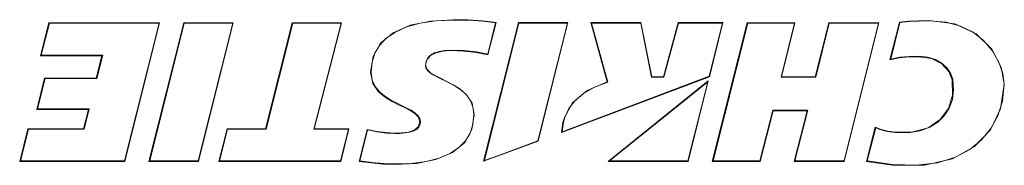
# Model space of a CAD drawing. Header units: millimetres. Extents: x 3925 to 5043, y -86 to 778.
# Tile 53 of 113: x 4372 to 4427, y 600 to 608. Entities that reach past the tile are written whole.
import ezdxf

# ---------------------------------------------------------------- set-up
doc = ezdxf.new("R2010")
doc.units = ezdxf.units.MM
doc.header["$LTSCALE"] = 46.255
doc.layers.add('H30K-TOP-COVDXF_CONTINUOUS_LINE', color=7, linetype='CONTINUOUS')
doc.layers.add('METAL-NAMEPLDXF_CONTINUOUS_LINE', color=7, linetype='CONTINUOUS')

msp = doc.modelspace()

# ---------------------------------------------------------------- linework, layer by layer
at = {"layer": 'H30K-TOP-COVDXF_CONTINUOUS_LINE', "color": 7, "linetype": 'Continuous', "lineweight": 0}
for p, q in [((4373.5026, 607.8542), (4373.0354, 605.9907)), ((4379.731, 607.8542), (4373.5026, 607.8542)), ((4377.7738, 600.046), (4379.731, 607.8542)), ((4381.0914, 607.8538), (4379.1343, 600.049)), ((4383.8726, 607.8538), (4381.0914, 607.8538)), ((4381.9169, 600.046), (4383.8726, 607.8538)), ((4387.1975, 607.8538), (4385.7013, 601.8809)), ((4389.9791, 607.8538), (4387.1975, 607.8538)), ((4388.4391, 601.8809), (4389.9791, 607.8538)), ((4399.9349, 607.8569), (4397.9779, 600.0529)), ((4398.2204, 606.0473), (4398.674, 607.8569)), ((4402.7161, 607.8569), (4399.9349, 607.8569)), ((4401.0449, 601.1871), (4402.7161, 607.8569)), ((4406.8359, 607.8569), (4404.0087, 607.8569)), ((4404.0087, 607.8569), (4404.9329, 604.5221)), ((4407.4435, 604.8135), (4406.8359, 607.8569)), ((4408.9223, 607.8569), (4408.0966, 604.8135)), ((4411.4459, 607.8569), (4408.9223, 607.8569)), ((4410.6834, 604.8135), (4411.4459, 607.8569)), ((4412.8211, 607.8528), (4410.8496, 600.0492)), ((4415.4971, 607.8528), (4412.8211, 607.8528)), ((4414.7516, 604.8089), (4415.4971, 607.8528)), ((4417.4084, 607.8528), (4416.6401, 604.8089)), ((4420.2315, 607.8528), (4417.4084, 607.8528)), ((4418.2748, 600.0492), (4420.2315, 607.8528)), ((4421.3813, 607.8845), (4420.8487, 605.7589)), ((4424.5068, 607.7824), (4423.0382, 607.9751)), ((4425.7017, 607.2205), (4424.5068, 607.7824)), ((4426.5797, 606.3589), (4425.7017, 607.2205)), ((4373.0354, 605.9907), (4376.4905, 605.9907)), ((4376.4905, 605.9907), (4376.1701, 604.7312)), ((4427.1039, 605.3603), (4426.5797, 606.3589)), ((4427.2889, 604.3893), (4427.1039, 605.3603)), ((4402.3618, 601.6673), (4410.6834, 604.8135)), ((4408.0966, 604.8135), (4407.4435, 604.8135)), ((4416.6401, 604.8089), (4414.7516, 604.8089)), ((4424.162, 605.1143), (4424.3586, 604.6408)), ((4373.2576, 604.7312), (4372.817, 602.9725)), ((4376.1701, 604.7312), (4373.2576, 604.7312)), ((4403.8123, 604.0367), (4404.9329, 604.5221)), ((4410.6263, 604.5856), (4404.9845, 600.0483)), ((4409.4895, 600.0483), (4410.6263, 604.5856)), ((4427.0838, 603.0003), (4427.2889, 604.3893)), ((4397.0189, 603.7968), (4397.325, 603.3251)), ((4402.984, 603.3529), (4403.8123, 604.0367)), ((4397.325, 603.3251), (4397.4466, 602.6967)), ((4402.5223, 602.5251), (4402.984, 603.3529)), ((4372.817, 602.9725), (4375.7257, 602.9725)), ((4375.7257, 602.9725), (4375.4522, 601.8735)), ((4397.4466, 602.6967), (4397.3154, 601.8429)), ((4413.5404, 600.0492), (4414.2728, 602.8979)), ((4414.2728, 602.8979), (4416.1859, 602.8979)), ((4416.1859, 602.8979), (4415.4538, 600.0492)), ((4426.5203, 601.8301), (4427.0838, 603.0003)), ((4420.0281, 601.9663), (4419.5244, 600.0476)), ((4420.3605, 601.8447), (4420.0281, 601.9663)), ((4372.3175, 601.8735), (4371.8593, 600.046)), ((4375.4522, 601.8735), (4372.3175, 601.8735)), ((4383.5312, 601.8809), (4383.0723, 600.0476)), ((4385.7013, 601.8809), (4383.5312, 601.8809)), ((4390.389, 601.8809), (4388.4391, 601.8809)), ((4389.9295, 600.0476), (4390.389, 601.8809)), ((4391.4205, 601.8485), (4390.9692, 600.0476)), ((4397.3154, 601.8429), (4396.9128, 601.1159)), ((4402.3618, 601.6673), (4402.3921, 601.9595)), ((4425.6177, 600.8802), (4426.5203, 601.8301)), ((4424.3666, 600.191), (4425.6177, 600.8802)), ((4371.8593, 600.046), (4377.7738, 600.046)), ((4379.1343, 600.049), (4381.9169, 600.046)), ((4383.0723, 600.0476), (4389.9295, 600.0476)), ((4404.9845, 600.0483), (4409.4895, 600.0483)), ((4410.8496, 600.0492), (4413.5404, 600.0492)), ((4415.4538, 600.0492), (4418.2748, 600.0492)), ((4419.5244, 600.0476), (4420.9858, 599.8357)), ((4420.9858, 599.8357), (4422.7908, 599.8305)), ((4422.7908, 599.8305), (4424.3666, 600.191))]:
    msp.add_line(p, q, dxfattribs=at)
for points in [[(4392.1783, 606.695), (4392.8855, 607.2883), (4393.8434, 607.7088)], [(4393.8434, 607.7088), (4394.9794, 607.9474), (4396.2567, 608.023)], [(4396.2567, 608.023), (4397.1115, 608.01), (4397.9198, 607.9644), (4398.674, 607.8569)], [(4423.0382, 607.9751), (4422.467, 607.9664), (4421.9139, 607.9383), (4421.3813, 607.8845)], [(4391.6045, 605.064), (4391.7505, 605.949), (4392.1783, 606.695)], [(4396.1019, 606.2805), (4395.6783, 606.2521), (4395.302, 606.1623), (4394.9914, 605.9988), (4394.7854, 605.7592), (4394.7106, 605.4602)], [(4398.2204, 606.0473), (4397.562, 606.1787), (4396.8542, 606.2523), (4396.1019, 606.2805)], [(4420.8487, 605.7589), (4421.3829, 605.8728), (4421.9171, 605.9266), (4422.475, 605.9394)], [(4422.475, 605.9394), (4423.1931, 605.8311), (4423.7682, 605.5343), (4424.162, 605.1143)], [(4394.7106, 605.4602), (4394.7967, 605.2172), (4395.0055, 605.02), (4395.2769, 604.8592), (4395.5794, 604.706), (4395.9115, 604.5462), (4396.2682, 604.3608), (4396.6443, 604.1247), (4397.0189, 603.7968)], [(4394.3871, 602.2792), (4394.3037, 602.5287), (4394.1049, 602.7483), (4393.8351, 602.9182), (4393.5279, 603.0753), (4393.1925, 603.2386), (4392.8308, 603.4217), (4392.4483, 603.6508), (4392.0601, 603.9679), (4391.7397, 604.4312), (4391.6045, 605.064)], [(4424.3586, 604.6408), (4424.3779, 603.7821), (4424.1388, 603.0264), (4423.6734, 602.4013), (4422.995, 601.9459), (4422.1333, 601.7031), (4421.1391, 601.6903)], [(4402.3921, 601.9595), (4402.445, 602.2421), (4402.5223, 602.5251)], [(4392.9798, 601.6385), (4393.38, 601.6529), (4393.7427, 601.7025), (4394.0578, 601.8029), (4394.2947, 601.9865), (4394.3871, 602.2792)], [(4391.4205, 601.8485), (4391.9584, 601.7352), (4392.4787, 601.6655), (4392.9798, 601.6385)], [(4421.1391, 601.6903), (4420.7314, 601.7527), (4420.3605, 601.8447)], [(4396.9128, 601.1159), (4396.2266, 600.5436), (4395.2929, 600.1518), (4394.1914, 599.9375), (4392.9587, 599.8717)], [(4397.9779, 600.0529), (4398.9941, 600.4269), (4401.0449, 601.1871)], [(4392.9587, 599.8717), (4392.3147, 599.898), (4391.6504, 599.9639), (4390.9692, 600.0476)]]:
    msp.add_lwpolyline(points, dxfattribs=at)
at = {"layer": 'METAL-NAMEPLDXF_CONTINUOUS_LINE', "color": 7, "linetype": 'Continuous', "lineweight": 0}
for p, q in [((4373.5321, 607.8342), (4373.0775, 606.0207)), ((4379.7089, 607.8342), (4373.5321, 607.8342)), ((4377.7643, 600.076), (4379.7089, 607.8342)), ((4381.1209, 607.8338), (4379.1763, 600.079)), ((4383.8506, 607.8338), (4381.1209, 607.8338)), ((4381.9074, 600.0761), (4383.8506, 607.8338)), ((4387.227, 607.8338), (4385.7308, 601.8609)), ((4389.9568, 607.8338), (4387.227, 607.8338)), ((4388.4169, 601.8609), (4389.9568, 607.8338)), ((4395.283, 607.959), (4394.4073, 607.8305)), ((4396.2667, 608.003), (4395.283, 607.959)), ((4399.9644, 607.8369), (4398.0237, 600.0979)), ((4398.2124, 606.0831), (4398.6535, 607.8431)), ((4402.6941, 607.8369), (4399.9644, 607.8369)), ((4401.0339, 601.2109), (4402.6941, 607.8369)), ((4406.8254, 607.8369), (4404.0516, 607.8369)), ((4404.0516, 607.8369), (4404.9734, 604.5105)), ((4407.433, 604.7935), (4406.8254, 607.8369)), ((4408.9514, 607.8369), (4408.1258, 604.7935)), ((4411.4239, 607.8369), (4408.9514, 607.8369)), ((4410.6723, 604.8373), (4411.4239, 607.8369)), ((4412.8505, 607.8328), (4410.8917, 600.0792)), ((4415.4752, 607.8328), (4412.8505, 607.8328)), ((4414.7297, 604.7887), (4415.4752, 607.8328)), ((4417.4379, 607.8328), (4416.6696, 604.7891)), ((4420.2095, 607.8328), (4417.4379, 607.8328)), ((4418.2653, 600.0792), (4420.2095, 607.8328)), ((4421.4114, 607.867), (4420.8932, 605.7987)), ((4424.0096, 607.8749), (4423.0481, 607.9551)), ((4424.8305, 607.6585), (4424.0096, 607.8749)), ((4393.0067, 607.3294), (4392.4979, 606.9756)), ((4426.6099, 606.2925), (4426.1202, 606.8604)), ((4373.0775, 606.0207), (4376.5327, 606.0207)), ((4376.5327, 606.0207), (4376.1996, 604.7112)), ((4394.7333, 605.6806), (4394.8327, 605.8716)), ((4395.7721, 606.2926), (4396.1119, 606.3105)), ((4421.9294, 605.9568), (4422.4852, 605.9694)), ((4426.98, 605.634), (4426.6099, 606.2925)), ((4391.6995, 605.6401), (4391.6395, 605.0691)), ((4394.6956, 605.4647), (4394.7333, 605.6806)), ((4394.7322, 605.3088), (4394.6956, 605.4647)), ((4427.1984, 604.9875), (4426.98, 605.634)), ((4391.6395, 605.0691), (4391.7085, 604.6239)), ((4402.3997, 601.7096), (4410.6723, 604.8373)), ((4408.1258, 604.7935), (4407.433, 604.7935)), ((4416.6696, 604.7891), (4414.7297, 604.7887)), ((4424.2838, 604.9709), (4424.3932, 604.6505)), ((4427.2739, 604.3943), (4427.1984, 604.9875)), ((4373.2871, 604.7112), (4372.859, 603.0025)), ((4376.1996, 604.7112), (4373.2871, 604.7112)), ((4404.2258, 604.2251), (4403.6071, 603.8747)), ((4404.9734, 604.5105), (4404.2258, 604.2251)), ((4410.5939, 604.5244), (4405.0654, 600.0776)), ((4409.4801, 600.0792), (4410.5939, 604.5244)), ((4427.178, 603.4445), (4427.2739, 604.3943)), ((4403.6071, 603.8747), (4403.1293, 603.4715)), ((4397.3773, 603.119), (4397.2424, 603.4658)), ((4397.4316, 602.7016), (4397.3773, 603.119)), ((4403.1293, 603.4715), (4402.7815, 603.0158)), ((4426.9284, 602.6179), (4427.178, 603.4445)), ((4372.859, 603.0025), (4375.7677, 603.0025)), ((4375.7677, 603.0025), (4375.4817, 601.8535)), ((4397.373, 602.1237), (4397.4316, 602.7016)), ((4402.5561, 602.5226), (4402.4819, 602.2523)), ((4402.7815, 603.0158), (4402.5561, 602.5226)), ((4413.531, 600.0792), (4414.2634, 602.9279)), ((4414.2634, 602.9279), (4416.2281, 602.9279)), ((4416.2281, 602.9279), (4415.4961, 600.0792)), ((4426.5379, 601.8905), (4426.9284, 602.6179)), ((4394.3218, 601.9728), (4394.189, 601.8482)), ((4397.2132, 601.6292), (4397.373, 602.1237)), ((4402.4304, 601.9851), (4402.3997, 601.7096)), ((4402.4819, 602.2523), (4402.4304, 601.9851)), ((4372.347, 601.8535), (4371.9013, 600.076)), ((4375.4817, 601.8535), (4372.347, 601.8535)), ((4383.5607, 601.8609), (4383.1144, 600.0776)), ((4385.7308, 601.8609), (4383.5607, 601.8609)), ((4390.367, 601.8609), (4388.4169, 601.8609)), ((4389.92, 600.0776), (4390.367, 601.8609)), ((4391.4487, 601.8231), (4391.0103, 600.074)), ((4392.9898, 601.6185), (4392.5052, 601.6438)), ((4393.2842, 601.626), (4392.9898, 601.6185)), ((4396.9564, 601.203), (4397.2132, 601.6292)), ((4420.0544, 601.9351), (4419.5657, 600.0733)), ((4420.2888, 601.8472), (4420.0544, 601.9351)), ((4421.1468, 601.6704), (4420.8326, 601.7145)), ((4426.0123, 601.2553), (4426.5379, 601.8905)), ((4396.5889, 600.8247), (4396.9564, 601.203)), ((4399.0117, 600.4613), (4401.0339, 601.2109)), ((4425.3513, 600.7179), (4426.0123, 601.2553)), ((4396.0941, 600.4974), (4396.5889, 600.8247)), ((4398.0237, 600.0979), (4399.0117, 600.4613)), ((4424.5331, 600.2849), (4425.3513, 600.7179)), ((4371.9013, 600.076), (4377.7643, 600.076)), ((4379.1763, 600.079), (4381.9074, 600.0761)), ((4383.1144, 600.0776), (4389.92, 600.0776)), ((4392.3469, 599.9264), (4392.9687, 599.9017)), ((4405.0654, 600.0776), (4409.4801, 600.0792)), ((4410.8917, 600.0792), (4413.531, 600.0792)), ((4415.4961, 600.0792), (4418.2653, 600.0792)), ((4419.5657, 600.0733), (4420.9987, 599.8656)), ((4420.9987, 599.8656), (4422.3515, 599.8283)), ((4422.3515, 599.8283), (4423.5341, 599.9754)), ((4423.5341, 599.9754), (4424.5331, 600.2849))]:
    msp.add_line(p, q, dxfattribs=at)
for points in [[(4394.4073, 607.8305), (4393.6463, 607.6184), (4393.0067, 607.3294)], [(4398.6535, 607.8431), (4397.9313, 607.9441), (4397.1341, 607.9896), (4396.2667, 608.003)], [(4423.0481, 607.9551), (4422.4741, 607.9462), (4421.9279, 607.9185), (4421.4114, 607.867)], [(4426.1202, 606.8604), (4425.5268, 607.3175), (4424.8305, 607.6585)], [(4392.4979, 606.9756), (4392.121, 606.5758), (4391.8599, 606.1358), (4391.6995, 605.6401)], [(4394.8327, 605.8716), (4394.9898, 606.0263), (4395.2072, 606.152), (4395.4692, 606.2408), (4395.7721, 606.2926)], [(4396.1119, 606.3105), (4396.878, 606.2814), (4397.5774, 606.2082), (4398.2124, 606.0831)], [(4420.8932, 605.7987), (4421.4079, 605.9054), (4421.9294, 605.9568)], [(4422.4852, 605.9694), (4422.9888, 605.9178), (4423.4237, 605.7781), (4423.7955, 605.5576), (4424.0848, 605.2809), (4424.2838, 604.9709)], [(4394.9779, 605.0206), (4394.8274, 605.1537), (4394.7322, 605.3088)], [(4397.2424, 603.4658), (4397.0084, 603.7873), (4396.7081, 604.0588), (4396.408, 604.2615), (4396.1218, 604.4218), (4395.8536, 604.5565), (4395.6033, 604.6766), (4395.3728, 604.7906), (4395.165, 604.9038), (4394.9779, 605.0206)], [(4391.7085, 604.6239), (4391.8676, 604.2652), (4392.1314, 603.9477), (4392.4678, 603.6796), (4392.7955, 603.4799), (4393.104, 603.3197), (4393.3905, 603.1802), (4393.6543, 603.0501), (4393.8962, 602.924), (4394.1083, 602.7902), (4394.2736, 602.633)], [(4424.3932, 604.6505), (4424.437, 604.067), (4424.3636, 603.5334), (4424.1836, 603.0448), (4423.907, 602.6128), (4423.5464, 602.2533), (4423.0963, 601.9668), (4422.5439, 601.7609), (4421.8902, 601.6583), (4421.1468, 601.6704)], [(4394.2736, 602.633), (4394.3808, 602.458), (4394.4221, 602.2847)], [(4394.4221, 602.2847), (4394.398, 602.1197), (4394.3218, 601.9728)], [(4392.5052, 601.6438), (4391.9908, 601.7111), (4391.4487, 601.8231)], [(4394.189, 601.8482), (4394.009, 601.7555), (4393.7951, 601.6912), (4393.5529, 601.6492), (4393.2842, 601.626)], [(4420.8326, 601.7145), (4420.5484, 601.7764), (4420.2888, 601.8472)], [(4392.9687, 599.9017), (4393.9057, 599.9389), (4394.7432, 600.0494), (4395.4753, 600.2364), (4396.0941, 600.4974)], [(4391.0103, 600.074), (4391.6935, 599.9902), (4392.3469, 599.9264)]]:
    msp.add_lwpolyline(points, dxfattribs=at)

doc.saveas('drawing.dxf')
